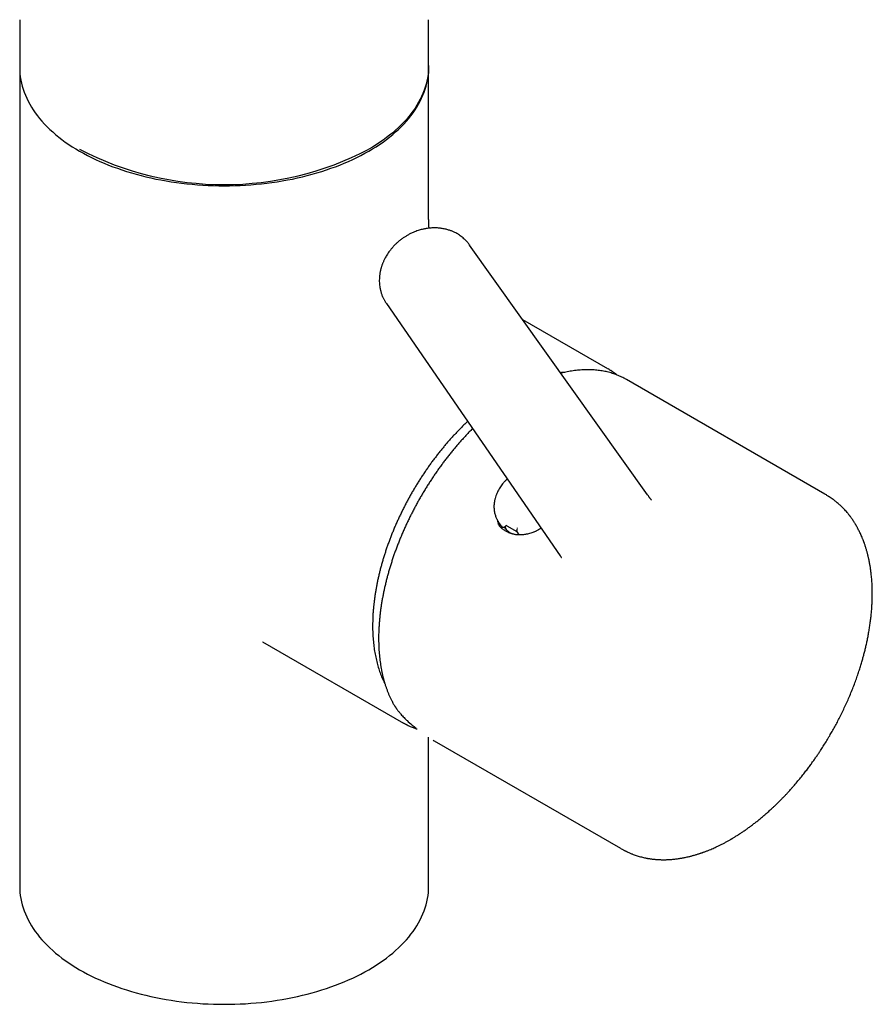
# Model space of a CAD drawing. Header units: millimetres. Extents: x 8 to 1520, y 12 to 1090.
# Tile 12 of 53: x 1055 to 1142, y 316 to 417. Entities that reach past the tile are written whole.
import ezdxf

# ---------------------------------------------------------------- set-up
doc = ezdxf.new("R2010")
doc.units = ezdxf.units.MM

msp = doc.modelspace()

# ---------------------------------------------------------------- linework, layer by layer
at = {"color": 7, "linetype": 'Continuous', "lineweight": 30}
for p, q in [((1054.68, 417.27), (1054.68, 412.34)), ((1096.68, 412.54), (1096.68, 417.27)), ((1054.68, 412.31), (1054.68, 328.27)), ((1096.68, 397.22), (1096.68, 412.54)), ((1100.88, 394.14), (1100.89, 394.13)), ((1119.16, 368.48), (1100.89, 394.13)), ((1092.34, 388.13), (1092.34, 388.14)), ((1092.34, 388.13), (1110.2, 362.2)), ((1115.1, 381.41), (1106.36, 386.45)), ((1137.38, 368.55), (1117.01, 380.31)), ((1137.38, 368.55), (1137.38, 368.54)), ((1103.81, 365.78), (1103.84, 365.72)), ((1103.82, 365.75), (1103.81, 365.78)), ((1104.13, 365.28), (1103.82, 365.75)), ((1104.13, 365.28), (1104.19, 365.18)), ((1104.19, 365.18), (1104.2, 365.18)), ((1104.47, 365.17), (1104.61, 365.28)), ((1104.72, 365.3), (1105.73, 364.72)), ((1105.76, 364.63), (1105.93, 364.36)), ((1079.62, 353.39), (1094.1, 345.03)), ((1079.63, 353.39), (1079.62, 353.39)), ((1094.34, 344.9), (1094.1, 345.03)), ((1096.68, 328.27), (1096.68, 343.57)), ((1097.14, 343.28), (1097.25, 343.22)), ((1097.25, 343.22), (1116.38, 332.17))]:
    msp.add_line(p, q, dxfattribs=at)
at = {"color": 7, "linetype": 'Continuous', "lineweight": 30, "flags": 128}
for points in [[(1054.68, 412.34), (1054.69, 412.02), (1054.71, 411.71), (1054.74, 411.39), (1054.79, 411.07), (1054.86, 410.76), (1054.94, 410.45), (1055.03, 410.13), (1055.14, 409.82), (1055.26, 409.51), (1055.4, 409.2), (1055.54, 408.9), (1055.71, 408.6), (1055.88, 408.29), (1056.07, 408), (1056.28, 407.7), (1056.5, 407.41), (1056.73, 407.12), (1056.97, 406.84), (1057.22, 406.56), (1057.49, 406.28), (1057.77, 406.01), (1058.07, 405.74), (1058.37, 405.48), (1058.69, 405.22), (1059.02, 404.96), (1059.36, 404.71), (1059.71, 404.47), (1060.07, 404.23), (1060.45, 404), (1060.83, 403.77), (1061.22, 403.55), (1061.63, 403.33), (1062.04, 403.12), (1062.46, 402.92), (1062.9, 402.72), (1063.34, 402.53), (1063.79, 402.35), (1064.24, 402.17), (1064.71, 402.01), (1065.18, 401.84), (1065.66, 401.69), (1066.15, 401.54), (1066.64, 401.4), (1067.14, 401.27), (1067.64, 401.14), (1068.15, 401.02), (1068.67, 400.91), (1069.19, 400.81), (1069.72, 400.72), (1070.24, 400.63), (1070.78, 400.55), (1071.31, 400.48), (1071.85, 400.42), (1072.39, 400.37), (1072.94, 400.32), (1073.48, 400.29), (1074.03, 400.26), (1074.58, 400.24), (1075.13, 400.22), (1075.68, 400.22), (1076.23, 400.22), (1076.78, 400.24), (1077.33, 400.26), (1077.88, 400.29), (1078.42, 400.32), (1078.97, 400.37), (1079.51, 400.42), (1080.05, 400.48), (1080.58, 400.55), (1081.12, 400.63), (1081.64, 400.72), (1082.17, 400.81), (1082.69, 400.91), (1083.21, 401.02), (1083.72, 401.14), (1084.22, 401.27), (1084.72, 401.4), (1085.21, 401.54), (1085.7, 401.69), (1086.18, 401.84), (1086.65, 402.01), (1087.12, 402.17), (1087.57, 402.35), (1088.02, 402.53), (1088.46, 402.72), (1088.9, 402.92), (1089.32, 403.12), (1089.73, 403.33), (1090.14, 403.55), (1090.53, 403.77), (1090.91, 404), (1091.29, 404.23), (1091.65, 404.47), (1092, 404.71), (1092.34, 404.96), (1092.67, 405.22), (1092.99, 405.48), (1093.29, 405.74), (1093.59, 406.01), (1093.87, 406.28), (1094.14, 406.56), (1094.39, 406.84), (1094.63, 407.12), (1094.86, 407.41), (1095.08, 407.7), (1095.29, 408), (1095.48, 408.29), (1095.65, 408.6), (1095.82, 408.9), (1095.96, 409.2), (1096.1, 409.51), (1096.22, 409.82), (1096.33, 410.13), (1096.42, 410.45), (1096.5, 410.76), (1096.56, 411.07), (1096.62, 411.39), (1096.65, 411.71), (1096.67, 412.02), (1096.68, 412.34)], [(1096.68, 412.57), (1096.68, 412.54), (1096.67, 412.22), (1096.65, 411.9), (1096.62, 411.59), (1096.56, 411.27), (1096.5, 410.96), (1096.42, 410.64), (1096.33, 410.33), (1096.22, 410.02), (1096.1, 409.71), (1095.96, 409.4), (1095.82, 409.1), (1095.65, 408.79), (1095.48, 408.49), (1095.29, 408.19), (1095.08, 407.9), (1094.86, 407.61), (1094.63, 407.32), (1094.39, 407.03), (1094.14, 406.75), (1093.87, 406.48), (1093.59, 406.2), (1093.29, 405.94), (1092.99, 405.67), (1092.67, 405.41), (1092.34, 405.16), (1092, 404.91), (1091.65, 404.67), (1091.29, 404.43), (1090.91, 404.19), (1090.53, 403.97)], [(1117.01, 380.31), (1116.86, 380.39), (1116.83, 380.41)], [(1104.58, 365), (1104.5, 365.09), (1104.45, 365.16)], [(1054.68, 328.27), (1054.69, 327.95), (1054.71, 327.64), (1054.74, 327.32), (1054.79, 327), (1054.86, 326.69), (1054.94, 326.37), (1055.03, 326.06), (1055.14, 325.75), (1055.26, 325.44), (1055.4, 325.13), (1055.54, 324.83), (1055.71, 324.53), (1055.88, 324.22), (1056.07, 323.93), (1056.28, 323.63), (1056.5, 323.34), (1056.73, 323.05), (1056.97, 322.77), (1057.22, 322.49), (1057.49, 322.21), (1057.77, 321.94), (1058.07, 321.67), (1058.37, 321.4), (1058.69, 321.15), (1059.02, 320.89), (1059.36, 320.64), (1059.71, 320.4), (1060.07, 320.16), (1060.45, 319.93), (1060.83, 319.7), (1061.22, 319.48), (1061.63, 319.26), (1062.04, 319.05), (1062.46, 318.85), (1062.9, 318.65), (1063.34, 318.46), (1063.79, 318.28), (1064.24, 318.1), (1064.71, 317.93), (1065.18, 317.77), (1065.66, 317.62), (1066.15, 317.47), (1066.64, 317.33), (1067.14, 317.2), (1067.64, 317.07), (1068.15, 316.95), (1068.67, 316.84), (1069.19, 316.74), (1069.72, 316.65), (1070.24, 316.56), (1070.78, 316.48), (1071.31, 316.41), (1071.85, 316.35), (1072.39, 316.3), (1072.94, 316.25), (1073.48, 316.21), (1074.03, 316.19), (1074.58, 316.16), (1075.13, 316.15), (1075.68, 316.15), (1076.23, 316.15), (1076.78, 316.16), (1077.33, 316.19), (1077.88, 316.21), (1078.42, 316.25), (1078.97, 316.3), (1079.51, 316.35), (1080.05, 316.41), (1080.58, 316.48), (1081.12, 316.56), (1081.64, 316.65), (1082.17, 316.74), (1082.69, 316.84), (1083.21, 316.95), (1083.72, 317.07), (1084.22, 317.2), (1084.72, 317.33), (1085.21, 317.47), (1085.7, 317.62), (1086.18, 317.77), (1086.65, 317.93), (1087.12, 318.1), (1087.57, 318.28), (1088.02, 318.46), (1088.46, 318.65), (1088.9, 318.85), (1089.32, 319.05), (1089.73, 319.26), (1090.14, 319.48), (1090.53, 319.7)], [(1090.53, 319.7), (1090.91, 319.93), (1091.29, 320.16), (1091.65, 320.4), (1092, 320.64), (1092.34, 320.89), (1092.67, 321.15), (1092.99, 321.4), (1093.29, 321.67), (1093.59, 321.94), (1093.87, 322.21), (1094.14, 322.49), (1094.39, 322.77), (1094.63, 323.05), (1094.86, 323.34), (1095.08, 323.63), (1095.29, 323.93), (1095.48, 324.22), (1095.65, 324.53), (1095.82, 324.83), (1095.96, 325.13), (1096.1, 325.44), (1096.22, 325.75), (1096.33, 326.06), (1096.42, 326.37), (1096.5, 326.69), (1096.56, 327), (1096.62, 327.32), (1096.65, 327.64), (1096.67, 327.95), (1096.68, 328.27)]]:
    msp.add_lwpolyline(points, dxfattribs=at)
at = {"color": 7, "linetype": 'Continuous', "lineweight": 30}
for centre, radius, start, end in [((1075.68, 432.58), 32.24, 242.5743, 297.4256), ((1111.6, 375.34), 7.01, 56.2037, 60.0019), ((1111.55, 375.27), 7.1, 51.1151, 55.7105), ((1106.28, 366.55), 2.64, 193.5193, 209.2796)]:
    msp.add_arc(centre, radius, start, end, dxfattribs=at)
for centre, major_axis, ratio, start_param, end_param in [((1107.89, 366.79), (3.09, 2.12), 0.798685, 2.937347, 2.962941), ((1104.66, 365.23), (0.0818, 0.0575), 0.788718, 0.350598, 1.659361)]:
    msp.add_ellipse(centre, major_axis=major_axis, ratio=ratio, start_param=start_param, end_param=end_param, dxfattribs=at)
for points, knots in [([(1096.73, 395.86), (1096.73, 395.89), (1096.72, 395.96), (1096.71, 396.08), (1096.7, 396.23), (1096.69, 396.4), (1096.69, 396.59), (1096.68, 396.8), (1096.68, 397.01), (1096.68, 397.16), (1096.68, 397.22)], [0, 0, 0, 0, 0.060988, 0.147179, 0.250573, 0.371476, 0.510248, 0.667262, 0.842799, 1, 1, 1, 1]), ([(1100.89, 394.13), (1100.86, 394.18), (1100.8, 394.26), (1100.7, 394.38), (1100.61, 394.49), (1100.48, 394.62), (1100.32, 394.78), (1100.12, 394.95), (1099.94, 395.09), (1099.76, 395.21), (1099.56, 395.33), (1099.39, 395.42), (1099.23, 395.49), (1099.09, 395.55), (1098.96, 395.6), (1098.81, 395.65), (1098.65, 395.7), (1098.47, 395.75), (1098.28, 395.79), (1098.08, 395.83), (1097.88, 395.86), (1097.68, 395.88), (1097.49, 395.89), (1097.29, 395.89), (1097.1, 395.89), (1096.9, 395.88), (1096.71, 395.86), (1096.55, 395.84), (1096.41, 395.82), (1096.26, 395.79), (1096.1, 395.76), (1095.9, 395.71), (1095.7, 395.65), (1095.47, 395.58), (1095.23, 395.48), (1094.97, 395.37), (1094.68, 395.23), (1094.4, 395.07), (1094.13, 394.9), (1093.86, 394.71), (1093.61, 394.51), (1093.39, 394.31), (1093.18, 394.12), (1092.98, 393.9), (1092.86, 393.75), (1092.79, 393.67)], [0, 0, 0, 0, 0.016407, 0.032955, 0.049929, 0.066407, 0.097484, 0.125884, 0.151685, 0.175169, 0.198302, 0.225075, 0.241521, 0.256681, 0.272121, 0.288782, 0.307515, 0.327837, 0.350789, 0.371811, 0.393178, 0.4154, 0.437359, 0.457504, 0.478109, 0.499518, 0.520985, 0.538564, 0.551737, 0.566817, 0.584788, 0.605641, 0.629369, 0.653507, 0.680458, 0.710284, 0.742993, 0.778593, 0.810471, 0.844357, 0.880246, 0.908481, 0.937845, 0.968346, 1, 1, 1, 1]), ([(1092.8, 393.68), (1092.73, 393.59), (1092.61, 393.44), (1092.46, 393.22), (1092.33, 393.01), (1092.23, 392.83), (1092.15, 392.67), (1092.08, 392.54), (1092.03, 392.41), (1091.98, 392.29), (1091.93, 392.18), (1091.89, 392.06), (1091.85, 391.94), (1091.82, 391.83), (1091.78, 391.7), (1091.75, 391.57), (1091.71, 391.42), (1091.68, 391.27), (1091.66, 391.13), (1091.65, 391.01), (1091.63, 390.9), (1091.63, 390.78), (1091.62, 390.61), (1091.61, 390.39), (1091.63, 390.14), (1091.65, 389.92), (1091.68, 389.76), (1091.7, 389.64), (1091.72, 389.53), (1091.76, 389.4), (1091.79, 389.27), (1091.84, 389.13), (1091.89, 388.98), (1091.95, 388.84), (1092.01, 388.7), (1092.07, 388.58), (1092.13, 388.48), (1092.18, 388.39), (1092.23, 388.3), (1092.29, 388.21), (1092.33, 388.16), (1092.34, 388.13)], [0, 0, 0, 0, 0.049287, 0.093516, 0.132648, 0.166641, 0.195451, 0.21904, 0.241554, 0.261962, 0.28271, 0.30379, 0.324404, 0.344002, 0.36399, 0.388197, 0.413735, 0.440929, 0.464675, 0.484684, 0.501686, 0.52059, 0.542308, 0.588407, 0.631161, 0.673232, 0.696789, 0.716093, 0.734492, 0.755798, 0.780979, 0.805666, 0.831033, 0.861421, 0.884665, 0.908677, 0.932598, 0.950344, 0.967302, 0.983733, 1, 1, 1, 1]), ([(1116.83, 380.41), (1116.76, 380.44), (1116.62, 380.52), (1116.4, 380.62), (1116.16, 380.73), (1115.92, 380.82), (1115.67, 380.91), (1115.42, 380.99), (1115.16, 381.06), (1114.9, 381.13), (1114.64, 381.18), (1114.37, 381.23), (1114.1, 381.26), (1113.82, 381.29), (1113.55, 381.31), (1113.26, 381.32), (1112.98, 381.33), (1112.69, 381.32), (1112.4, 381.31), (1112.11, 381.28), (1111.82, 381.25), (1111.52, 381.21), (1111.22, 381.16), (1110.92, 381.11), (1110.61, 381.04), (1110.4, 380.99), (1110.29, 380.96), (1110.28, 380.96)], [0, 0, 0, 0, 0.034149, 0.075608, 0.117075, 0.158558, 0.200061, 0.24159, 0.283149, 0.324744, 0.366377, 0.408051, 0.449769, 0.491531, 0.533339, 0.575191, 0.617088, 0.659029, 0.701011, 0.743032, 0.785091, 0.827184, 0.86931, 0.911464, 0.953645, 0.99585, 1, 1, 1, 1]), ([(1116.01, 380.79), (1115.96, 380.82), (1115.84, 380.92), (1115.63, 381.07), (1115.45, 381.2), (1115.35, 381.26), (1115.34, 381.27)], [0, 0, 0, 0, 0.211857, 0.56863, 0.943042, 1, 1, 1, 1]), ([(1110.68, 381.05), (1110.6, 381.05), (1110.45, 381.04), (1110.3, 381.03), (1110.23, 381.02)], [0, 0, 0, 0, 0.533121, 1, 1, 1, 1]), ([(1100.69, 376.02), (1100.66, 375.99), (1100.53, 375.87), (1100.31, 375.65), (1100.02, 375.37), (1099.74, 375.08), (1099.46, 374.79), (1099.18, 374.49), (1098.9, 374.18), (1098.63, 373.87), (1098.36, 373.55), (1098.09, 373.23), (1097.83, 372.91), (1097.57, 372.58), (1097.31, 372.24), (1097.05, 371.9), (1096.8, 371.56), (1096.56, 371.21), (1096.32, 370.86), (1096.08, 370.5), (1095.84, 370.15), (1095.62, 369.78), (1095.39, 369.42), (1095.17, 369.05), (1094.95, 368.68), (1094.74, 368.31), (1094.54, 367.93), (1094.33, 367.55), (1094.14, 367.17), (1093.95, 366.79), (1093.76, 366.4), (1093.58, 366.02), (1093.4, 365.63), (1093.23, 365.24), (1093.07, 364.85), (1092.91, 364.46), (1092.76, 364.07), (1092.61, 363.68), (1092.47, 363.28), (1092.33, 362.89), (1092.2, 362.5), (1092.08, 362.11), (1091.96, 361.72), (1091.85, 361.33), (1091.74, 360.94), (1091.64, 360.55), (1091.55, 360.16), (1091.46, 359.77), (1091.38, 359.39), (1091.31, 359), (1091.24, 358.62), (1091.18, 358.24), (1091.13, 357.86), (1091.08, 357.49), (1091.04, 357.12), (1091, 356.75), (1090.97, 356.38), (1090.95, 356.02), (1090.94, 355.66), (1090.93, 355.3), (1090.93, 354.95), (1090.93, 354.6), (1090.94, 354.25), (1090.96, 353.91), (1090.99, 353.57), (1091.02, 353.24), (1091.06, 352.91), (1091.1, 352.59), (1091.15, 352.27), (1091.21, 351.96), (1091.28, 351.65), (1091.35, 351.35), (1091.43, 351.05), (1091.51, 350.76), (1091.6, 350.47), (1091.7, 350.19), (1091.8, 349.92), (1091.91, 349.65), (1092.03, 349.39), (1092.12, 349.19), (1092.18, 349.07), (1092.2, 349.04)], [0, 0, 0, 0, 0.003981, 0.016853, 0.029724, 0.042594, 0.055464, 0.068333, 0.081202, 0.09407, 0.106938, 0.119805, 0.132671, 0.145537, 0.158403, 0.171269, 0.184134, 0.196999, 0.209863, 0.222728, 0.235592, 0.248456, 0.26132, 0.274184, 0.287048, 0.299911, 0.312775, 0.325639, 0.338503, 0.351367, 0.364232, 0.377096, 0.389961, 0.402826, 0.415692, 0.428557, 0.441423, 0.45429, 0.467157, 0.480024, 0.492892, 0.505761, 0.51863, 0.5315, 0.54437, 0.557241, 0.570113, 0.582986, 0.595859, 0.608733, 0.621608, 0.634483, 0.64736, 0.660237, 0.673115, 0.685993, 0.698873, 0.711753, 0.724634, 0.737515, 0.750398, 0.76328, 0.776163, 0.789046, 0.801929, 0.814813, 0.827696, 0.840578, 0.85346, 0.86634, 0.879219, 0.892097, 0.904973, 0.917846, 0.930716, 0.943583, 0.956445, 0.969304, 0.982158, 0.995006, 1, 1, 1, 1]), ([(1101.19, 375.28), (1101.13, 375.22), (1100.97, 375.06), (1100.71, 374.79), (1100.43, 374.48), (1100.14, 374.17), (1099.86, 373.85), (1099.57, 373.53), (1099.3, 373.2), (1099.02, 372.87), (1098.75, 372.53), (1098.48, 372.19), (1098.22, 371.84), (1097.96, 371.49), (1097.7, 371.13), (1097.45, 370.77), (1097.2, 370.41), (1096.96, 370.04), (1096.72, 369.67), (1096.48, 369.3), (1096.25, 368.92), (1096.02, 368.54), (1095.8, 368.16), (1095.58, 367.78), (1095.37, 367.39), (1095.16, 367), (1094.96, 366.6), (1094.76, 366.21), (1094.57, 365.81), (1094.38, 365.42), (1094.2, 365.02), (1094.02, 364.62), (1093.85, 364.21), (1093.69, 363.81), (1093.53, 363.41), (1093.37, 363), (1093.22, 362.6), (1093.08, 362.2), (1092.95, 361.79), (1092.82, 361.39), (1092.69, 360.98), (1092.57, 360.58), (1092.46, 360.17), (1092.36, 359.77), (1092.26, 359.37), (1092.16, 358.97), (1092.08, 358.57), (1092, 358.18), (1091.92, 357.78), (1091.85, 357.39), (1091.79, 356.99), (1091.74, 356.61), (1091.69, 356.22), (1091.65, 355.83), (1091.62, 355.45), (1091.59, 355.07), (1091.57, 354.7), (1091.55, 354.33), (1091.54, 353.96), (1091.54, 353.59), (1091.55, 353.23), (1091.56, 352.87), (1091.58, 352.52), (1091.61, 352.17), (1091.64, 351.82), (1091.68, 351.48), (1091.72, 351.15), (1091.78, 350.81), (1091.83, 350.49), (1091.9, 350.17), (1091.97, 349.85), (1092.05, 349.54), (1092.14, 349.24), (1092.23, 348.94), (1092.33, 348.64), (1092.43, 348.36), (1092.54, 348.08), (1092.66, 347.8), (1092.79, 347.53), (1092.91, 347.29), (1092.99, 347.14), (1093.02, 347.08)], [0, 0, 0, 0, 0.008083, 0.020839, 0.033595, 0.04635, 0.059104, 0.071856, 0.084608, 0.097359, 0.11011, 0.122859, 0.135608, 0.148356, 0.161103, 0.173851, 0.186597, 0.199343, 0.212089, 0.224835, 0.237581, 0.250326, 0.263072, 0.275817, 0.288562, 0.301308, 0.314054, 0.3268, 0.339546, 0.352292, 0.36504, 0.377787, 0.390535, 0.403284, 0.416033, 0.428784, 0.441535, 0.454286, 0.467039, 0.479793, 0.492548, 0.505304, 0.518061, 0.530819, 0.543578, 0.556339, 0.569101, 0.581865, 0.594629, 0.607396, 0.620163, 0.632932, 0.645703, 0.658475, 0.671248, 0.684023, 0.696799, 0.709576, 0.722354, 0.735134, 0.747914, 0.760694, 0.773475, 0.786257, 0.799038, 0.811818, 0.824598, 0.837376, 0.850152, 0.862926, 0.875697, 0.888464, 0.901227, 0.913984, 0.926736, 0.939481, 0.952219, 0.964948, 0.977668, 0.990377, 1, 1, 1, 1]), ([(1104.75, 370.11), (1104.68, 370.05), (1104.54, 369.91), (1104.36, 369.71), (1104.2, 369.5), (1104.05, 369.29), (1103.91, 369.08), (1103.79, 368.86), (1103.68, 368.62), (1103.58, 368.37), (1103.51, 368.14), (1103.46, 367.95), (1103.44, 367.81), (1103.42, 367.68), (1103.4, 367.57), (1103.4, 367.49), (1103.39, 367.43), (1103.39, 367.38), (1103.39, 367.32), (1103.39, 367.24), (1103.39, 367.14), (1103.4, 367), (1103.42, 366.82), (1103.45, 366.63), (1103.5, 366.44), (1103.56, 366.27), (1103.62, 366.11), (1103.69, 365.97), (1103.75, 365.85), (1103.8, 365.78), (1103.82, 365.75)], [0, 0, 0, 0, 0.0552834, 0.1076931, 0.1571304, 0.2035975, 0.2554361, 0.3034062, 0.3536482, 0.408245, 0.4672112, 0.4983445, 0.5302298, 0.558309, 0.5811621, 0.598782, 0.609464, 0.6181578, 0.6308818, 0.648189, 0.6700822, 0.6965649, 0.7425885, 0.7876419, 0.8308159, 0.8721067, 0.9115114, 0.9481095, 0.9787194, 1, 1, 1, 1]), ([(1116.38, 332.17), (1116.43, 332.14), (1116.54, 332.08), (1116.67, 332.01), (1116.78, 331.95), (1116.88, 331.9), (1116.97, 331.86), (1117.06, 331.82), (1117.17, 331.76), (1117.3, 331.71), (1117.44, 331.65), (1117.57, 331.59), (1117.72, 331.54), (1117.9, 331.47), (1118.1, 331.4), (1118.32, 331.34), (1118.53, 331.28), (1118.74, 331.23), (1118.92, 331.19), (1119.06, 331.16), (1119.18, 331.14), (1119.29, 331.12), (1119.43, 331.1), (1119.57, 331.08), (1119.73, 331.06), (1119.89, 331.04), (1120.03, 331.03), (1120.16, 331.02), (1120.3, 331.01), (1120.43, 331.01), (1120.54, 331), (1120.63, 331), (1120.7, 331), (1120.76, 331), (1120.81, 331), (1120.87, 331), (1120.96, 331), (1121.07, 331), (1121.2, 331.01), (1121.36, 331.02), (1121.54, 331.03), (1121.75, 331.04), (1121.95, 331.06), (1122.15, 331.09), (1122.34, 331.12), (1122.52, 331.14), (1122.68, 331.17), (1122.85, 331.2), (1123.03, 331.24), (1123.23, 331.28), (1123.42, 331.32), (1123.58, 331.36), (1123.72, 331.4), (1123.86, 331.44), (1124, 331.48), (1124.15, 331.52), (1124.29, 331.56), (1124.43, 331.61), (1124.54, 331.64), (1124.63, 331.68), (1124.7, 331.7), (1124.74, 331.71), (1124.78, 331.73), (1124.82, 331.74), (1124.89, 331.77), (1124.98, 331.8), (1125.11, 331.84), (1125.24, 331.9), (1125.38, 331.95), (1125.56, 332.03), (1125.77, 332.11), (1126, 332.21), (1126.2, 332.31), (1126.37, 332.39), (1126.53, 332.46), (1126.67, 332.53), (1126.81, 332.6), (1126.95, 332.67), (1127.09, 332.75), (1127.23, 332.82), (1127.36, 332.9), (1127.5, 332.97), (1127.62, 333.04), (1127.71, 333.09), (1127.77, 333.13), (1127.81, 333.15), (1127.86, 333.18), (1127.93, 333.22), (1128.03, 333.28), (1128.15, 333.35), (1128.28, 333.44), (1128.44, 333.54), (1128.64, 333.67), (1128.89, 333.83), (1129.18, 334.03), (1129.47, 334.24), (1129.78, 334.46), (1130.09, 334.7), (1130.4, 334.94), (1130.72, 335.19), (1131.04, 335.46), (1131.36, 335.74), (1131.69, 336.04), (1131.99, 336.31), (1132.25, 336.56), (1132.46, 336.76), (1132.64, 336.94), (1132.8, 337.09), (1132.93, 337.23), (1133.03, 337.33), (1133.12, 337.42), (1133.19, 337.5), (1133.26, 337.57), (1133.34, 337.65), (1133.44, 337.76), (1133.56, 337.88), (1133.7, 338.04), (1133.86, 338.22), (1134.05, 338.43), (1134.3, 338.72), (1134.61, 339.09), (1134.96, 339.51), (1135.28, 339.91), (1135.58, 340.3), (1135.86, 340.67), (1136.11, 341.03), (1136.35, 341.36), (1136.57, 341.68), (1136.78, 341.99), (1137.02, 342.35), (1137.28, 342.77), (1137.58, 343.24), (1137.86, 343.71), (1138.13, 344.19), (1138.4, 344.66), (1138.66, 345.14), (1138.92, 345.65), (1139.18, 346.18), (1139.44, 346.73), (1139.69, 347.28), (1139.94, 347.86), (1140.18, 348.43), (1140.4, 349.01), (1140.61, 349.57), (1140.79, 350.1), (1140.96, 350.6), (1141.1, 351.08), (1141.23, 351.51), (1141.34, 351.92), (1141.45, 352.31), (1141.55, 352.73), (1141.65, 353.16), (1141.74, 353.6), (1141.83, 354.06), (1141.92, 354.54), (1141.99, 355.02), (1142.06, 355.5), (1142.12, 355.98), (1142.17, 356.46), (1142.2, 356.93), (1142.22, 357.31), (1142.23, 357.57), (1142.24, 357.73), (1142.24, 357.86), (1142.24, 357.96), (1142.25, 358.03), (1142.25, 358.08), (1142.25, 358.13), (1142.25, 358.21), (1142.25, 358.32), (1142.25, 358.46), (1142.25, 358.63), (1142.24, 358.82), (1142.24, 359.01), (1142.23, 359.21), (1142.22, 359.44), (1142.2, 359.7), (1142.17, 359.99), (1142.14, 360.3), (1142.1, 360.66), (1142.06, 360.96), (1142.03, 361.16), (1142.01, 361.26), (1142, 361.34), (1141.98, 361.4), (1141.97, 361.45), (1141.97, 361.5), (1141.95, 361.56), (1141.94, 361.64), (1141.92, 361.73), (1141.9, 361.85), (1141.87, 361.98), (1141.84, 362.12), (1141.8, 362.26), (1141.76, 362.41), (1141.73, 362.56), (1141.69, 362.7), (1141.64, 362.85), (1141.6, 363), (1141.55, 363.15), (1141.5, 363.29), (1141.46, 363.41), (1141.43, 363.5), (1141.41, 363.56), (1141.39, 363.62), (1141.37, 363.67), (1141.35, 363.72), (1141.33, 363.78), (1141.29, 363.87), (1141.24, 364.01), (1141.16, 364.2), (1141.07, 364.41), (1140.98, 364.6), (1140.89, 364.77), (1140.81, 364.93), (1140.74, 365.06), (1140.69, 365.16), (1140.65, 365.24), (1140.62, 365.29), (1140.6, 365.32), (1140.57, 365.37), (1140.53, 365.43), (1140.48, 365.52), (1140.42, 365.61), (1140.34, 365.74), (1140.24, 365.89), (1140.14, 366.04), (1140.04, 366.18), (1139.96, 366.28), (1139.9, 366.36), (1139.85, 366.43), (1139.79, 366.5), (1139.73, 366.58), (1139.63, 366.69), (1139.51, 366.84), (1139.36, 367), (1139.22, 367.14), (1139.08, 367.27), (1138.95, 367.4), (1138.81, 367.53), (1138.66, 367.65), (1138.51, 367.78), (1138.37, 367.89), (1138.22, 368.01), (1138.09, 368.1), (1138, 368.16), (1137.94, 368.2), (1137.89, 368.23), (1137.83, 368.27), (1137.75, 368.32), (1137.65, 368.39), (1137.52, 368.46), (1137.43, 368.52), (1137.37, 368.55)], [0, 0, 0, 0, 0.003336, 0.006357, 0.009094, 0.011508, 0.013593, 0.015691, 0.018073, 0.021723, 0.025189, 0.028349, 0.031443, 0.03618, 0.041231, 0.04651, 0.051847, 0.056965, 0.061768, 0.064613, 0.067133, 0.069802, 0.07287, 0.076338, 0.080138, 0.083987, 0.087017, 0.090058, 0.093109, 0.096171, 0.098997, 0.10086, 0.102406, 0.103638, 0.104617, 0.105837, 0.107856, 0.110422, 0.113456, 0.116487, 0.121089, 0.125495, 0.130115, 0.134519, 0.138712, 0.142593, 0.146021, 0.149413, 0.153325, 0.157754, 0.162529, 0.16537, 0.168291, 0.171294, 0.174378, 0.177542, 0.180755, 0.183624, 0.186091, 0.188073, 0.189572, 0.190229, 0.190912, 0.191886, 0.193155, 0.195234, 0.197806, 0.200847, 0.203926, 0.206882, 0.21233, 0.217302, 0.221341, 0.225001, 0.228283, 0.231219, 0.234149, 0.237084, 0.240023, 0.242966, 0.245913, 0.248864, 0.251697, 0.253419, 0.254614, 0.255327, 0.256103, 0.257775, 0.259997, 0.262447, 0.265335, 0.268662, 0.272427, 0.278402, 0.284622, 0.291052, 0.297693, 0.304544, 0.311227, 0.318099, 0.325159, 0.332406, 0.339842, 0.347412, 0.352674, 0.357406, 0.361609, 0.365283, 0.368147, 0.37058, 0.372582, 0.374153, 0.375598, 0.377408, 0.379599, 0.382493, 0.3859, 0.389821, 0.394255, 0.399201, 0.408198, 0.416751, 0.424858, 0.43252, 0.439736, 0.44651, 0.452841, 0.45873, 0.464496, 0.470482, 0.478653, 0.487199, 0.496123, 0.504108, 0.512372, 0.520915, 0.529739, 0.538842, 0.548225, 0.557796, 0.567094, 0.577308, 0.58708, 0.596411, 0.6053, 0.613749, 0.621755, 0.62932, 0.635689, 0.642315, 0.649277, 0.656577, 0.664214, 0.672043, 0.680199, 0.688589, 0.696992, 0.705399, 0.713809, 0.722223, 0.730636, 0.734011, 0.736881, 0.739245, 0.741103, 0.742207, 0.742998, 0.743858, 0.745231, 0.74723, 0.749797, 0.752934, 0.756621, 0.760381, 0.764003, 0.767487, 0.773518, 0.779085, 0.784194, 0.791863, 0.799995, 0.802189, 0.804158, 0.8058, 0.807115, 0.808102, 0.808831, 0.810042, 0.811668, 0.813709, 0.816007, 0.818673, 0.821704, 0.824862, 0.827986, 0.831076, 0.834133, 0.837456, 0.840738, 0.84398, 0.847181, 0.850197, 0.851843, 0.8533, 0.854568, 0.855648, 0.856649, 0.858107, 0.860091, 0.862602, 0.868119, 0.873145, 0.87768, 0.882139, 0.885991, 0.88925, 0.891923, 0.89401, 0.894908, 0.895683, 0.896828, 0.898463, 0.900699, 0.903473, 0.906432, 0.911124, 0.915373, 0.919178, 0.922527, 0.924395, 0.926188, 0.928254, 0.930621, 0.933284, 0.938808, 0.944007, 0.948773, 0.952977, 0.957098, 0.961512, 0.966288, 0.970353, 0.974751, 0.979158, 0.983399, 0.984942, 0.986403, 0.987781, 0.989193, 0.991093, 0.993527, 0.996496, 1, 1, 1, 1]), ([(1119.58, 367.93), (1119.58, 367.93), (1119.58, 367.93), (1119.58, 367.93), (1119.57, 367.94), (1119.56, 367.95), (1119.54, 367.97), (1119.53, 367.99), (1119.51, 368.02), (1119.49, 368.04), (1119.47, 368.06), (1119.45, 368.09), (1119.42, 368.13), (1119.39, 368.16), (1119.36, 368.2), (1119.33, 368.25), (1119.28, 368.32), (1119.22, 368.4), (1119.18, 368.45), (1119.16, 368.48)], [0, 0, 0, 0, 0.027733, 0.091758, 0.151949, 0.200051, 0.259322, 0.328416, 0.38585, 0.433249, 0.480155, 0.527591, 0.580643, 0.640551, 0.687676, 0.74824, 0.821334, 0.90576, 1, 1, 1, 1]), ([(1106.7, 364.42), (1106.65, 364.41), (1106.51, 364.38), (1106.3, 364.36), (1106.08, 364.35), (1105.88, 364.36), (1105.71, 364.37), (1105.57, 364.39), (1105.44, 364.42), (1105.34, 364.44), (1105.26, 364.46), (1105.2, 364.48), (1105.16, 364.49), (1105.12, 364.51), (1105.07, 364.52), (1105, 364.55), (1104.92, 364.58), (1104.81, 364.63), (1104.67, 364.7), (1104.53, 364.78), (1104.38, 364.89), (1104.23, 365), (1104.1, 365.13), (1103.98, 365.26), (1103.88, 365.37), (1103.83, 365.45), (1103.81, 365.48)], [0, 0, 0, 0, 0.048908, 0.118928, 0.1826, 0.239938, 0.290946, 0.33563, 0.373999, 0.406066, 0.431845, 0.45135, 0.464593, 0.473895, 0.490307, 0.511873, 0.53858, 0.57743, 0.623776, 0.677642, 0.736866, 0.792664, 0.856253, 0.912982, 0.962848, 1, 1, 1, 1]), ([(1104.47, 365.17), (1104.45, 365.16), (1104.41, 365.13), (1104.35, 365.12), (1104.29, 365.12), (1104.23, 365.14), (1104.21, 365.16), (1104.2, 365.18)], [0, 0, 0, 0, 0.200839, 0.40168, 0.60248, 0.803257, 1, 1, 1, 1]), ([(1104.55, 365.14), (1104.56, 365.1), (1104.6, 365.02), (1104.64, 364.94), (1104.66, 364.9)], [0, 0, 0, 0, 0.538353, 1, 1, 1, 1]), ([(1105.78, 365.07), (1105.78, 365.06), (1105.79, 365.05), (1105.78, 365.03), (1105.78, 365.01)], [0, 0, 0, 0, 0.468784, 1, 1, 1, 1]), ([(1105.18, 364.49), (1105.16, 364.5), (1105.1, 364.53), (1105, 364.6), (1104.88, 364.69), (1104.77, 364.79), (1104.67, 364.89), (1104.6, 364.96), (1104.57, 365), (1104.57, 365)], [0, 0, 0, 0, 0.07728, 0.260308, 0.443643, 0.627274, 0.811175, 0.995307, 1, 1, 1, 1]), ([(1105.75, 364.94), (1105.74, 364.91), (1105.72, 364.86), (1105.72, 364.77), (1105.73, 364.69), (1105.75, 364.65), (1105.76, 364.63)], [0, 0, 0, 0, 0.261484, 0.514326, 0.759935, 1, 1, 1, 1]), ([(1108.24, 365.05), (1108.21, 365.03), (1108.12, 364.97), (1107.98, 364.89), (1107.84, 364.81), (1107.72, 364.75), (1107.61, 364.7), (1107.49, 364.65), (1107.35, 364.59), (1107.16, 364.53), (1106.94, 364.46), (1106.78, 364.43), (1106.7, 364.42)], [0, 0, 0, 0, 0.067165, 0.18452, 0.275641, 0.353556, 0.419625, 0.491642, 0.57512, 0.701773, 0.847968, 1, 1, 1, 1]), ([(1110.2, 362.2), (1110.21, 362.19), (1110.24, 362.15), (1110.26, 362.11), (1110.28, 362.09), (1110.29, 362.07), (1110.3, 362.06), (1110.3, 362.05), (1110.31, 362.05), (1110.31, 362.05), (1110.31, 362.04)], [0, 0, 0, 0, 0.205875, 0.372776, 0.496862, 0.576837, 0.651156, 0.739965, 0.841377, 1, 1, 1, 1]), ([(1093.02, 347.07), (1093.04, 347.04), (1093.08, 346.98), (1093.13, 346.89), (1093.18, 346.81), (1093.21, 346.75), (1093.25, 346.71), (1093.27, 346.67), (1093.29, 346.64), (1093.31, 346.61), (1093.34, 346.57), (1093.37, 346.52), (1093.42, 346.45), (1093.48, 346.37), (1093.56, 346.26), (1093.66, 346.14), (1093.78, 346), (1093.91, 345.85), (1094.07, 345.68), (1094.25, 345.49), (1094.39, 345.36), (1094.46, 345.3)], [0, 0, 0, 0, 0.056717, 0.10574, 0.14714, 0.180967, 0.207261, 0.226047, 0.239678, 0.25561, 0.277453, 0.305198, 0.338831, 0.389137, 0.448613, 0.517257, 0.595089, 0.68216, 0.778562, 0.88444, 1, 1, 1, 1]), ([(1094.1, 345.03), (1094.13, 345.02), (1094.19, 344.98), (1094.27, 344.95), (1094.33, 344.92), (1094.38, 344.89), (1094.44, 344.86), (1094.5, 344.83), (1094.56, 344.79), (1094.66, 344.75), (1094.8, 344.68), (1094.98, 344.6), (1095.2, 344.52), (1095.37, 344.46), (1095.47, 344.43), (1095.47, 344.42)], [0, 0, 0, 0, 0.056726, 0.104549, 0.144854, 0.18611, 0.230502, 0.27803, 0.328694, 0.382493, 0.505383, 0.642027, 0.787451, 0.989374, 1, 1, 1, 1]), ([(1094.46, 345.29), (1094.63, 345.13), (1094.93, 344.86), (1095.25, 344.61), (1095.39, 344.5)], [0, 0, 0, 0, 0.570373, 1, 1, 1, 1])]:
    msp.add_open_spline(points, degree=3, knots=knots, dxfattribs=at)

doc.saveas('drawing.dxf')
